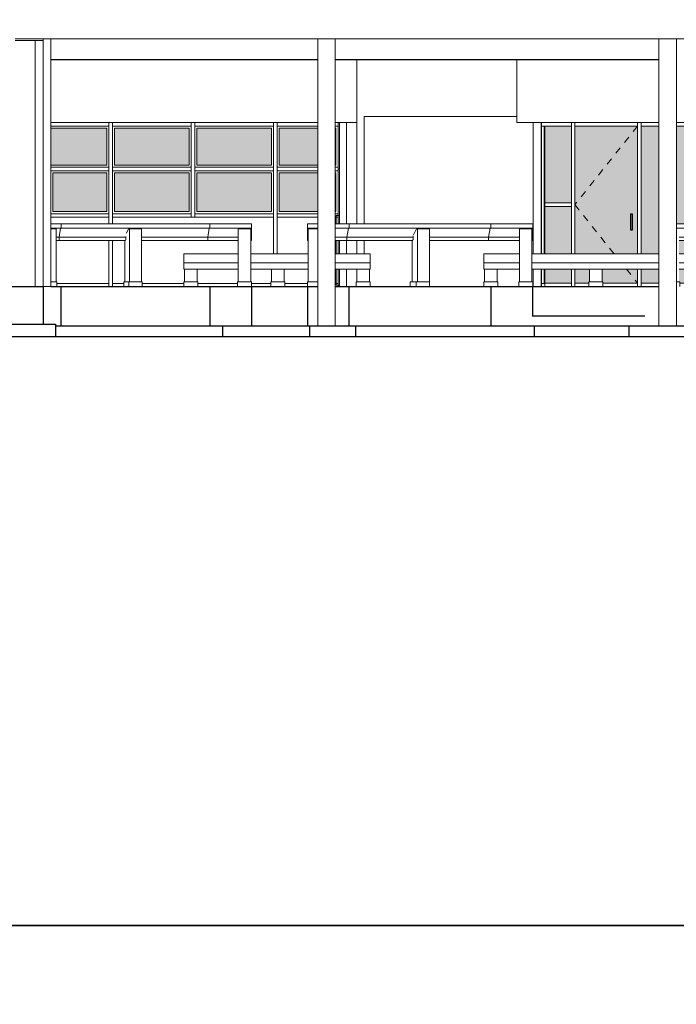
# Model space of a CAD drawing. Header units: metres. Extents: x -18231 to -17951, y 15132 to 15402.
# Tile 113 of 144: x -18162 to -18153, y 15344 to 15359. Entities that reach past the tile are written whole.
import ezdxf

# ---------------------------------------------------------------- set-up
doc = ezdxf.new("R2010")
doc.units = ezdxf.units.M
doc.linetypes.add('Centro', pattern=[31.75, 6.35, -4.7625, 15.875, -4.7625])
doc.linetypes.add('Trazo', pattern=[6.35, 3.175, -3.175])
doc.layers.get('0').update_dxf_attribs({"color": 1})
for name, color, linetype, lineweight in [('A-DOOR', 31, 'Continuous', 18), ('A-DOOR-FRAM', 31, 'Continuous', 25), ('A-FLOR', 192, 'Continuous', 25), ('A-FLOR-HRAL', 11, 'Continuous', 18), ('A-GLAZ', 151, 'Continuous', 18), ('A-GLAZ-CURT', 52, 'Continuous', 18), ('A-GLAZ-CWMG', 51, 'Continuous', 18), ('A-WALL', 113, 'Continuous', 9), ('I-FURN', 30, 'Continuous', 18), ('S-BEAM', 12, 'Continuous', 18), ('S-COLS', 52, 'Continuous', 18)]:
    doc.layers.add(name, color=color, linetype=linetype, lineweight=lineweight)
doc.layers.add('CORTADO', color=192, linetype='Continuous')

# ---------------------------------------------------------------- blocks, each defined once
blk = doc.blocks.new('Pilar rectangular hormigón - 250 x 560 mm 2-475783-Sur')
at = {"layer": 'S-COLS'}
for p, q in [((15837, 3550), (15837, -560)), ((16087, 3550), (16087, -560))]:
    blk.add_line(p, q, dxfattribs=at)
blk = doc.blocks.new('Pilar rectangular hormigón - 100 x 180 mm 2-408747-Sur')
at = {"layer": 'S-COLS'}
for p, q in [((-18393, 2350), (-18393, 1020)), ((-18293, 2350), (-18293, 900)), ((-18293, 660), (-18293, 470)), ((-18293, 250), (-18293, 0)), ((-18393, 20), (-18393, 0))]:
    blk.add_line(p, q, dxfattribs=at)
blk = doc.blocks.new('tramo 2 - tramo 1-219286-Sur')
at = {"layer": 'I-FURN'}
for p, q in [((-15848, 3250), (-15848, 2350)), ((-13813, 2350), (-15848, 2350)), ((-8863, 2350), (-13563, 2350))]:
    blk.add_line(p, q, dxfattribs=at)
blk = doc.blocks.new('Montante rectangular - Montante rectangular - 5 x 10 cm-250563-Sur')
at = {"layer": 'A-GLAZ-CWMG'}
for p, q in [((-18853, 45), (-19178, 45)), ((-18413, 45), (-18453, 45)), ((-18413, 45), (-18413, 0))]:
    blk.add_line(p, q, dxfattribs=at)
blk = doc.blocks.new('Panel de sistema - Acristalado-253153-Sur')
at = {"layer": 'A-GLAZ-CURT'}
for p, q in [((-18393, 1685), (-18413, 1685)), ((-18413, 1660), (-18413, 1045))]:
    blk.add_line(p, q, dxfattribs=at)
blk = doc.blocks.new('Montante rectangular - Montante rectangular - 5 x 10 cm-250222-Sur')
at = {"layer": 'A-GLAZ-CWMG'}
for p, q in [((-18441, 1020), (-18391, 1020)), ((-18441, 900), (-18441, 1020)), ((-18391, 900), (-18391, 1020)), ((-18441, 470), (-18441, 660)), ((-18391, 470), (-18391, 660)), ((-18441, 20), (-18441, 250)), ((-18391, 20), (-18391, 250)), ((-18391, 20), (-18441, 20))]:
    blk.add_line(p, q, dxfattribs=at)
blk = doc.blocks.new('Montante rectangular - Montante rectangular - 5 x 10 cm-V3-Sur')
at = {"layer": 'A-GLAZ-CWMG'}
for p, q in [((-19288, 995), (-19288, 1045)), ((-18703, 1045), (-19288, 1045)), ((-18703, 995), (-19288, 995)), ((-18413, 1045), (-18453, 1045)), ((-18413, 995), (-18453, 995)), ((-18413, 1045), (-18413, 995))]:
    blk.add_line(p, q, dxfattribs=at)
blk = doc.blocks.new('Montante rectangular - Montante rectangular - 5 x 10 cm-250867-Sur')
at = {"layer": 'A-GLAZ-CWMG'}
for p, q in [((-21648, 2300), (-21648, 2350)), ((-20518, 2300), (-21648, 2300)), ((-20518, 2350), (-20518, 2300))]:
    blk.add_line(p, q, dxfattribs=at)
blk = doc.blocks.new('Montante rectangular - Montante rectangular - 5 x 10 cm-394289-Sur')
at = {"layer": 'A-GLAZ-CWMG'}
for q in [(-22443, 45), (-21698, 0)]:
    blk.add_line((-21698, 45), q, dxfattribs=at)
blk = doc.blocks.new('Montante rectangular - Montante rectangular - 5 x 10 cm-V4-Sur')
at = {"layer": 'A-GLAZ-CWMG'}
for p, q in [((-21698, 1045), (-22533, 1045)), ((-21698, 995), (-22533, 995)), ((-21698, 1045), (-21698, 995))]:
    blk.add_line(p, q, dxfattribs=at)
blk = doc.blocks.new('Montante rectangular - Montante rectangular - 5 x 10 cm-250825-Sur')
at = {"layer": 'A-GLAZ-CWMG'}
for p, q in [((-19853, 45), (-20423, 45)), ((-19378, 45), (-19653, 45))]:
    blk.add_line(p, q, dxfattribs=at)
blk = doc.blocks.new('Montante rectangular - Montante rectangular - 5 x 10 cm-250868-Sur')
at = {"layer": 'A-GLAZ-CWMG'}
for p, q in [((-20468, 995), (-20468, 1045)), ((-19338, 1045), (-20468, 1045)), ((-19338, 995), (-20468, 995)), ((-19338, 1045), (-19338, 995))]:
    blk.add_line(p, q, dxfattribs=at)
blk = doc.blocks.new('Montante rectangular - Montante rectangular - 5 x 10 cm-250567-Sur')
at = {"layer": 'A-GLAZ-CWMG'}
for p, q in [((-19288, 2300), (-19288, 2350)), ((-18703, 2300), (-19288, 2300)), ((-18413, 2300), (-18453, 2300)), ((-18413, 2350), (-18413, 2300))]:
    blk.add_line(p, q, dxfattribs=at)
blk = doc.blocks.new('Montante rectangular - Montante rectangular - 5 x 10 cm-250714-Sur')
at = {"layer": 'A-GLAZ-CWMG'}
for p, q in [((-21698, 1685), (-21698, 1020)), ((-21648, 1685), (-21648, 1020))]:
    blk.add_line(p, q, dxfattribs=at)
blk = doc.blocks.new('Montante rectangular - Montante rectangular - 5 x 10 cm-242838-Sur')
at = {"layer": 'A-GLAZ-CWMG'}
for p, q in [((-21698, 1020), (-21698, 900)), ((-21648, 1020), (-21648, 900)), ((-21698, 660), (-21698, 0)), ((-21648, 660), (-21648, 0))]:
    blk.add_line(p, q, dxfattribs=at)
blk = doc.blocks.new('Montante rectangular - Montante rectangular - 5 x 10 cm-V5-Sur')
at = {"layer": 'A-GLAZ-CWMG'}
for p, q in [((-19338, 1020), (-19338, 470)), ((-19288, 1020), (-19288, 470))]:
    blk.add_line(p, q, dxfattribs=at)
blk = doc.blocks.new('Panel de sistema - Acristalado-V6-Sur')
at = {"layer": 'A-GLAZ-CURT'}
for p, q in [((-18413, 2300), (-18413, 1710)), ((-18413, 1685), (-18393, 1685))]:
    blk.add_line(p, q, dxfattribs=at)
blk = doc.blocks.new('Montante rectangular - Montante rectangular - 5 x 10 cm-250715-Sur')
at = {"layer": 'A-GLAZ-CWMG'}
for p, q in [((-21698, 2350), (-21698, 1685)), ((-21648, 2350), (-21648, 1685))]:
    blk.add_line(p, q, dxfattribs=at)
blk = doc.blocks.new('Montante rectangular - Montante rectangular - 5 x 10 cm-250827-Sur')
at = {"layer": 'A-GLAZ-CWMG'}
for p, q in [((-21648, 0), (-21648, 45)), ((-21485, 45), (-21648, 45)), ((-20623, 45), (-21221, 45))]:
    blk.add_line(p, q, dxfattribs=at)
blk = doc.blocks.new('Montante rectangular - Montante rectangular - 5 x 10 cm-250869-Sur')
at = {"layer": 'A-GLAZ-CWMG'}
for p, q in [((-20518, 1685), (-20518, 995)), ((-20468, 1685), (-20468, 995)), ((-20468, 995), (-20518, 995))]:
    blk.add_line(p, q, dxfattribs=at)
blk = doc.blocks.new('Panel de sistema - Acristalado-310424-Sur')
at = {"layer": 'A-GLAZ-CURT'}
for p, q in [((-15458, 470), (-15458, 2300)), ((-15458, 45), (-15458, 250)), ((-15448, 45), (-15458, 45))]:
    blk.add_line(p, q, dxfattribs=at)
blk = doc.blocks.new('Montante rectangular - Montante rectangular - 5 x 10 cm-390611-Sur')
at = {"layer": 'A-GLAZ-CWMG'}
for p, q in [((-15498, 45), (-15498, 0)), ((-15448, 45), (-15498, 45))]:
    blk.add_line(p, q, dxfattribs=at)
blk = doc.blocks.new('Montante rectangular - Montante rectangular - 5 x 10 cm-310422-Sur')
at = {"layer": 'A-GLAZ-CWMG'}
for p, q in [((-15498, 470), (-15498, 2300)), ((-15498, 45), (-15498, 250))]:
    blk.add_line(p, q, dxfattribs=at)
blk = doc.blocks.new('Panel de sistema - Acristalado-393860-Sur')
at = {"layer": 'A-GLAZ-CURT'}
for p, q in [((-15448, 1150), (-15448, 975)), ((-15448, 975), (-15448, 470)), ((-15448, 250), (-15448, 50))]:
    blk.add_line(p, q, dxfattribs=at)
blk = doc.blocks.new('Montante rectangular - Montante rectangular - 5 x 10 cm-393858-Sur')
at = {"layer": 'A-GLAZ-CWMG'}
for p, q in [((-15448, 0), (-15448, 50)), ((-15448, 50), (-15068, 50)), ((-15068, 50), (-15068, 0))]:
    blk.add_line(p, q, dxfattribs=at)
blk = doc.blocks.new('Montante rectangular - Montante rectangular - 5 x 10 cm-391813-Sur')
at = {"layer": 'A-GLAZ-CWMG'}
for p, q in [((-14068, 2300), (-14068, 2350)), ((-14068, 2300), (-13813, 2300)), ((-13563, 2300), (-11290, 2300)), ((-11290, 2350), (-11290, 2300))]:
    blk.add_line(p, q, dxfattribs=at)
blk = doc.blocks.new('Puerta de cristal abatible en muro cortina - Puerta de cristal abatible en muro cortina-611094-Sur')
at = {"layer": 'A-DOOR', "linetype": 'Trazo'}
for p, q in [((-14118, 2300), (-15018, 1175)), ((-15018, 1175), (-14454, 470)), ((-14278, 250), (-14118, 50))]:
    blk.add_line(p, q, dxfattribs=at)
at = {"layer": 'A-DOOR-FRAM'}
for p, q in [((-14220, 1041), (-14220, 812)), ((-14194, 1041), (-14220, 1041)), ((-14194, 812), (-14194, 1041)), ((-14220, 812), (-14194, 812))]:
    blk.add_line(p, q, dxfattribs=at)
blk = doc.blocks.new('Montante rectangular - Montante rectangular - 5 x 10 cm-391822-Sur')
at = {"layer": 'A-GLAZ-CWMG'}
for p, q in [((-15018, 0), (-15018, 50)), ((-15018, 50), (-14818, 50)), ((-14618, 50), (-14118, 50)), ((-14118, 50), (-14118, 0))]:
    blk.add_line(p, q, dxfattribs=at)
blk = doc.blocks.new('Montante rectangular - Montante rectangular - 5 x 10 cm-393857-Sur')
at = {"layer": 'A-GLAZ-CWMG'}
for p, q in [((-15498, 2350), (-15498, 2300)), ((-15498, 2300), (-15068, 2300)), ((-15068, 2350), (-15068, 2300))]:
    blk.add_line(p, q, dxfattribs=at)
blk = doc.blocks.new('Montante rectangular - Montante rectangular - 5 x 10 cm-391823-Sur')
at = {"layer": 'A-GLAZ-CWMG'}
for p, q in [((-15018, 2300), (-15018, 2350)), ((-15018, 2300), (-14118, 2300)), ((-14118, 2350), (-14118, 2300))]:
    blk.add_line(p, q, dxfattribs=at)
blk = doc.blocks.new('Montante rectangular - Montante rectangular - 5 x 10 cm-391816-Sur')
at = {"layer": 'A-GLAZ-CWMG'}
for p, q in [((-14068, 0), (-14068, 50)), ((-14068, 50), (-13813, 50)), ((-13513, 50), (-13313, 50)), ((-13113, 50), (-12238, 50)), ((-11960, 50), (-11418, 50))]:
    blk.add_line(p, q, dxfattribs=at)
blk = doc.blocks.new('Montante rectangular - Montante rectangular - 5 x 10 cm-V56-Sur')
at = {"layer": 'A-GLAZ-CWMG'}
for p, q in [((-14118, 975), (-14118, 470)), ((-14068, 470), (-14068, 975)), ((-14118, 250), (-14118, 0)), ((-14068, 0), (-14068, 250))]:
    blk.add_line(p, q, dxfattribs=at)
blk = doc.blocks.new('Panel de sistema - Acristalado-393861-Sur')
at = {"layer": 'A-GLAZ-CURT'}
for p, q in [((-15448, 2300), (-15448, 1762)), ((-15448, 1762), (-15448, 1200))]:
    blk.add_line(p, q, dxfattribs=at)
blk = doc.blocks.new('Montante rectangular - Montante rectangular - 5 x 10 cm-393521-Sur')
at = {"layer": 'A-GLAZ-CWMG'}
for p, q in [((-6123, 1762), (-6123, 1175)), ((-6073, 1175), (-6073, 1762))]:
    blk.add_line(p, q, dxfattribs=at)
blk = doc.blocks.new('Montante rectangular - Montante rectangular - 5 x 10 cm-393520-Sur')
at = {"layer": 'A-GLAZ-CWMG'}
for p, q in [((-4233, 1762), (-4233, 1175)), ((-4183, 1175), (-4183, 1762))]:
    blk.add_line(p, q, dxfattribs=at)
blk = doc.blocks.new('Montante rectangular - Montante rectangular - 5 x 10 cm-393859-Sur')
at = {"layer": 'A-GLAZ-CWMG'}
for p, q in [((-15448, 1150), (-15448, 1200)), ((-15068, 1200), (-15448, 1200)), ((-15448, 1150), (-15068, 1150)), ((-15068, 1200), (-15068, 1150))]:
    blk.add_line(p, q, dxfattribs=at)
blk = doc.blocks.new('Montante rectangular - Montante rectangular - 5 x 10 cm-358307-Sur')
at = {"layer": 'A-GLAZ-CWMG'}
for p, q in [((-6123, 1175), (-6123, 975)), ((-6073, 975), (-6073, 1175))]:
    blk.add_line(p, q, dxfattribs=at)
blk = doc.blocks.new('Montante rectangular - Montante rectangular - 5 x 10 cm-V58-Sur')
at = {"layer": 'A-GLAZ-CWMG'}
for p, q in [((-4233, 1175), (-4233, 975)), ((-4183, 975), (-4183, 1175))]:
    blk.add_line(p, q, dxfattribs=at)
blk = doc.blocks.new('Montante rectangular - Montante rectangular - 5 x 10 cm-393522-Sur')
at = {"layer": 'A-GLAZ-CWMG'}
for p, q in [((-6123, 2350), (-6123, 1762)), ((-6073, 1762), (-6073, 2350))]:
    blk.add_line(p, q, dxfattribs=at)
blk = doc.blocks.new('baranda andenes - baranda andenes-442398-Sur')
at = {"layer": 'I-FURN'}
for p, q in [((-16323, 340), (-16323, 470)), ((-15813, 470), (-16323, 470)), ((-13813, 470), (-15633, 470)), ((-13113, 470), (-13523, 470)), ((-13113, 470), (-13113, 340)), ((-16323, 250), (-16323, 340)), ((-15813, 340), (-16323, 340)), ((-13813, 340), (-15633, 340)), ((-13113, 340), (-13523, 340)), ((-13113, 340), (-13113, 250)), ((-15813, 250), (-16323, 250)), ((-13813, 250), (-15633, 250)), ((-13113, 250), (-13523, 250)), ((-16323, 70), (-16123, 70)), ((-16323, 0), (-16323, 70)), ((-16123, 0), (-16123, 70)), ((-14818, 70), (-14618, 70)), ((-14818, 0), (-14818, 70)), ((-14618, 0), (-14818, 0)), ((-14618, 0), (-14618, 70)), ((-13313, 70), (-13113, 70)), ((-13313, 0), (-13313, 70)), ((-13113, 70), (-13113, 0))]:
    blk.add_line(p, q, dxfattribs=at)
blk = doc.blocks.new('baranda andenes8 - baranda andenes-447315-Sur')
at = {"layer": 'I-FURN'}
for p, q in [((-20623, 340), (-20623, 470)), ((-19843, 470), (-20623, 470)), ((-18843, 470), (-19663, 470)), ((-17953, 470), (-18453, 470)), ((-17953, 470), (-17953, 340)), ((-20623, 250), (-20623, 340)), ((-19843, 340), (-20623, 340)), ((-18843, 340), (-19663, 340)), ((-17953, 340), (-18453, 340)), ((-17953, 340), (-17953, 250)), ((-19843, 250), (-20623, 250)), ((-18843, 250), (-19663, 250)), ((-17953, 250), (-18453, 250)), ((-20623, 70), (-20423, 70)), ((-20623, 0), (-20623, 70)), ((-20423, 0), (-20423, 70)), ((-19378, 70), (-19178, 70)), ((-19378, 0), (-19378, 70)), ((-19178, 0), (-19378, 0)), ((-19178, 0), (-19178, 70)), ((-18153, 70), (-17953, 70)), ((-18153, 0), (-18153, 70)), ((-17953, 0), (-17953, 70))]:
    blk.add_line(p, q, dxfattribs=at)
blk = doc.blocks.new('baranda andenes9 - baranda andenes-447840-Sur')
at = {"layer": 'I-FURN'}
for p, q in [((-22383, 900), (-22533, 900)), ((-22383, 840), (-22383, 900)), ((-22383, 900), (-20253, 900)), ((-20253, 900), (-19653, 900)), ((-20253, 840), (-20253, 900)), ((-19653, 900), (-19653, 840)), ((-22383, 840), (-22533, 840)), ((-22412, 710), (-22453, 710)), ((-22412, 710), (-22391, 840)), ((-22412, 660), (-22412, 710)), ((-21458, 710), (-22412, 710)), ((-20253, 840), (-22383, 840)), ((-20282, 710), (-21230, 710)), ((-20282, 710), (-20261, 840)), ((-20282, 660), (-20282, 710)), ((-19843, 710), (-20282, 710)), ((-19653, 840), (-20253, 840)), ((-19653, 710), (-19663, 710)), ((-19653, 840), (-19653, 710)), ((-19653, 710), (-19653, 660)), ((-22412, 660), (-22453, 660)), ((-21460, 660), (-22412, 660)), ((-20282, 660), (-21230, 660)), ((-19843, 660), (-20282, 660)), ((-19653, 660), (-19663, 660)), ((-22533, 70), (-22443, 70)), ((-22443, 0), (-22533, 0)), ((-22443, 0), (-22443, 70)), ((-21485, 70), (-21415, 70)), ((-21485, 70), (-21485, 0)), ((-21415, 70), (-21221, 70)), ((-21415, 0), (-21415, 70)), ((-21221, 0), (-21415, 0)), ((-21221, 0), (-21221, 70)), ((-19853, 70), (-19653, 70)), ((-19853, 0), (-19853, 70)), ((-19653, 0), (-19853, 0)), ((-19653, 0), (-19653, 70))]:
    blk.add_line(p, q, dxfattribs=at)
blk = doc.blocks.new('baranda andenes10 - baranda andenes-451685-Sur')
at = {"layer": 'I-FURN'}
for p, q in [((-18853, 840), (-18853, 900)), ((-18703, 900), (-18853, 900)), ((-18253, 900), (-18453, 900)), ((-18253, 840), (-18253, 900)), ((-18253, 900), (-16223, 900)), ((-15623, 900), (-16223, 900)), ((-16223, 900), (-16223, 840)), ((-15623, 900), (-15623, 840)), ((-18853, 710), (-18853, 840)), ((-18703, 840), (-18853, 840)), ((-18853, 660), (-18853, 710)), ((-18843, 710), (-18853, 710)), ((-18253, 840), (-18453, 840)), ((-18288, 710), (-18453, 710)), ((-18288, 710), (-18263, 840)), ((-18288, 660), (-18288, 710)), ((-17337, 710), (-18288, 710)), ((-16223, 840), (-18253, 840)), ((-16258, 710), (-17102, 710)), ((-16233, 840), (-16258, 710)), ((-15813, 710), (-16258, 710)), ((-16258, 710), (-16258, 660)), ((-16223, 840), (-15623, 840)), ((-15623, 710), (-15633, 710)), ((-15623, 840), (-15623, 710)), ((-15623, 710), (-15623, 660)), ((-18843, 660), (-18853, 660)), ((-18288, 660), (-18453, 660)), ((-17343, 660), (-18288, 660)), ((-16258, 660), (-17102, 660)), ((-16258, 660), (-15813, 660)), ((-15633, 660), (-15623, 660)), ((-18853, 70), (-18703, 70)), ((-18853, 0), (-18853, 70)), ((-18703, 0), (-18853, 0)), ((-17378, 70), (-17292, 70)), ((-17378, 70), (-17378, 0)), ((-17292, 70), (-17100, 70)), ((-17292, 0), (-17292, 70)), ((-17100, 0), (-17292, 0)), ((-17100, 0), (-17100, 70)), ((-15823, 70), (-15623, 70)), ((-15823, 0), (-15823, 70)), ((-15623, 0), (-15823, 0)), ((-15623, 0), (-15623, 70))]:
    blk.add_line(p, q, dxfattribs=at)
blk = doc.blocks.new('baranda andenes11 - baranda andenes-452549-Sur')
at = {"layer": 'I-FURN'}
for p, q in [((-13113, 900), (-13563, 900)), ((-13113, 840), (-13113, 900)), ((-13113, 900), (-11083, 900)), ((-10483, 900), (-11083, 900)), ((-11083, 900), (-11083, 840)), ((-10483, 900), (-10483, 840)), ((-13113, 840), (-13563, 840)), ((-13148, 710), (-13523, 710)), ((-13148, 710), (-13123, 840)), ((-13148, 660), (-13148, 710)), ((-12197, 710), (-13148, 710)), ((-11083, 840), (-13113, 840)), ((-11118, 710), (-11958, 710)), ((-11093, 840), (-11118, 710)), ((-10673, 710), (-11118, 710)), ((-11118, 710), (-11118, 660)), ((-11083, 840), (-10483, 840)), ((-10483, 710), (-10493, 710)), ((-10483, 840), (-10483, 710)), ((-10483, 710), (-10483, 660)), ((-13148, 660), (-13523, 660)), ((-12203, 660), (-13148, 660)), ((-11118, 660), (-11958, 660)), ((-11118, 660), (-10673, 660)), ((-10493, 660), (-10483, 660)), ((-13563, 70), (-13513, 70)), ((-13513, 0), (-13513, 70)), ((-12238, 70), (-12152, 70)), ((-12238, 70), (-12238, 0)), ((-12152, 70), (-12134, 70)), ((-12152, 0), (-12152, 70)), ((-11960, 0), (-11960, 70)), ((-10683, 70), (-10483, 70)), ((-10683, 0), (-10683, 70)), ((-10483, 0), (-10683, 0)), ((-10483, 0), (-10483, 70))]:
    blk.add_line(p, q, dxfattribs=at)

msp = doc.modelspace()

# ---------------------------------------------------------------- hatches: boundary and pattern name
at = {"layer": 'A-FLOR-HRAL', "true_color": 0xc7c8ca, "transparency": 33554483}
h = msp.add_hatch(color=9, dxfattribs=at)
h.dxf.hatch_style = 1
h.paths.add_polyline_path([(-18161.087, 15357.008), (-18161.893, 15357.008), (-18161.893, 15356.477), (-18161.087, 15356.477)])
h.paths.add_polyline_path([(-18161.087, 15356.366), (-18161.863, 15356.366), (-18161.863, 15355.81), (-18161.087, 15355.81)])
h.paths.add_polyline_path([(-18159.904, 15357.008), (-18160.977, 15357.008), (-18160.977, 15356.477), (-18159.904, 15356.477)])
h.paths.add_polyline_path([(-18159.904, 15356.366), (-18160.977, 15356.366), (-18160.977, 15355.81), (-18159.904, 15355.81)])
h.paths.add_polyline_path([(-18158.721, 15357.008), (-18159.794, 15357.008), (-18159.794, 15356.477), (-18158.721, 15356.477)])
h.paths.add_polyline_path([(-18158.721, 15356.366), (-18159.794, 15356.366), (-18159.794, 15355.81), (-18158.721, 15355.81)])
h.paths.add_polyline_path([(-18158.054, 15357.008), (-18158.611, 15357.008), (-18158.611, 15356.477), (-18158.054, 15356.477)])
h.paths.add_polyline_path([(-18158.054, 15356.366), (-18158.611, 15356.366), (-18158.611, 15355.81), (-18158.054, 15355.81)])
h.paths.add_polyline_path([(-18157.794, 15356.366), (-18157.804, 15356.366), (-18157.804, 15355.823), (-18157.794, 15355.81)])
h.paths.add_polyline_path([(-18157.794, 15357.008), (-18157.804, 15357.008), (-18157.804, 15356.489), (-18157.794, 15356.477)])
h = msp.add_hatch(color=9, dxfattribs=at)
h.dxf.hatch_style = 1
h.paths.add_polyline_path([(-18154.41, 15356.499), (-18154.41, 15357.038), (-18154.791, 15357.038), (-18154.791, 15356.499), (-18154.791, 15355.935), (-18154.41, 15355.935)])
h.paths.add_polyline_path([(-18154.41, 15355.71), (-18154.41, 15355.885), (-18154.791, 15355.885), (-18154.791, 15355.71), (-18154.791, 15355.203), (-18154.41, 15355.203)])
h.paths.add_polyline_path([(-18154.41, 15354.983), (-18154.791, 15354.983), (-18154.791, 15354.782), (-18154.41, 15354.782)])
h.paths.add_polyline_path([(-18154.149, 15354.983), (-18154.36, 15354.983), (-18154.36, 15354.782), (-18154.159, 15354.782), (-18154.159, 15354.802), (-18154.149, 15354.802)])
h.paths.add_polyline_path([(-18153.618, 15354.983), (-18153.969, 15354.983), (-18153.969, 15354.802), (-18153.959, 15354.802), (-18153.959, 15354.782), (-18153.457, 15354.782)])
h.paths.add_polyline_path([(-18154.36, 15355.91), (-18154.36, 15355.71), (-18154.36, 15355.203), (-18153.794, 15355.203)], flags=17)
h.paths.add_polyline_path([(-18153.457, 15355.71), (-18153.457, 15355.91), (-18153.457, 15356.499), (-18153.457, 15357.038), (-18154.36, 15355.91), (-18153.794, 15355.203), (-18153.457, 15355.203)])
h.paths.add_polyline_path([(-18153.559, 15355.775), (-18153.534, 15355.775), (-18153.534, 15355.546), (-18153.559, 15355.546)], flags=16)
h.paths.add_polyline_path([(-18153.457, 15357.038), (-18154.36, 15357.038), (-18154.36, 15356.499), (-18154.36, 15355.91)])
h.paths.add_polyline_path([(-18153.457, 15354.983), (-18153.618, 15354.983), (-18153.457, 15354.782)], flags=17)
h.paths.add_polyline_path([(-18153.152, 15357.038), (-18153.407, 15357.038), (-18153.407, 15356.499), (-18153.407, 15355.91), (-18153.407, 15355.71), (-18153.407, 15355.203), (-18153.152, 15355.203)])
h.paths.add_polyline_path([(-18153.152, 15354.983), (-18153.407, 15354.983), (-18153.407, 15354.782), (-18153.152, 15354.782)])
h.paths.add_polyline_path([(-18152.64, 15354.983), (-18152.861, 15354.983), (-18152.861, 15354.802), (-18152.851, 15354.802), (-18152.851, 15354.782), (-18152.65, 15354.782), (-18152.65, 15354.802), (-18152.64, 15354.802)], flags=17)
h.paths.add_polyline_path([(-18150.74, 15354.983), (-18150.75, 15354.983), (-18150.75, 15355.073), (-18150.75, 15355.203), (-18150.622, 15355.203), (-18150.622, 15355.394), (-18151.292, 15355.394), (-18151.292, 15354.802), (-18151.293, 15354.782), (-18150.75, 15354.782), (-18150.75, 15354.802), (-18150.74, 15354.802)])
h.paths.add_polyline_path([(-18151.546, 15355.394), (-18152.485, 15355.394), (-18152.861, 15355.394), (-18152.861, 15355.203), (-18152.45, 15355.203), (-18152.45, 15355.073), (-18152.45, 15354.983), (-18152.46, 15354.983), (-18152.46, 15354.802), (-18152.45, 15354.802), (-18152.45, 15354.782), (-18151.573, 15354.782), (-18151.573, 15354.802), (-18151.546, 15354.802)])
h.paths.add_polyline_path([(-18150.622, 15356.499), (-18150.622, 15357.038), (-18152.901, 15357.038), (-18152.901, 15355.634), (-18152.45, 15355.634), (-18150.622, 15355.634), (-18150.622, 15355.71), (-18150.622, 15355.91)])
h.paths.add_polyline_path([(-18149.168, 15356.444), (-18150.542, 15356.444), (-18150.542, 15355.965), (-18149.168, 15355.965)])
h.paths.add_polyline_path([(-18149.138, 15357.038), (-18150.572, 15357.038), (-18150.572, 15356.524), (-18149.138, 15356.524)])
h.paths.add_polyline_path([(-18148.189, 15357.038), (-18149.088, 15357.038), (-18149.088, 15356.499), (-18149.088, 15355.91), (-18149.088, 15355.735), (-18148.189, 15355.735)])
h.paths.add_polyline_path([(-18146.57, 15356.499), (-18146.57, 15357.038), (-18147.885, 15357.038), (-18147.885, 15356.499), (-18147.885, 15355.91), (-18147.885, 15355.735), (-18146.575, 15355.735), (-18146.57, 15355.735), (-18146.57, 15355.91)])
h.paths.add_polyline_path([(-18145.442, 15356.499), (-18145.442, 15357.038), (-18146.57, 15357.038), (-18146.57, 15356.499), (-18146.57, 15355.91), (-18146.57, 15355.735), (-18146.57, 15355.684), (-18146.57, 15355.634), (-18145.482, 15355.634), (-18145.442, 15355.634), (-18145.442, 15355.71), (-18145.442, 15355.91)])
h.paths.add_polyline_path([(-18145.442, 15355.394), (-18145.513, 15355.394), (-18146.527, 15355.394), (-18146.527, 15354.802), (-18146.515, 15354.802), (-18146.515, 15354.782), (-18145.838, 15354.782), (-18145.838, 15354.802), (-18145.828, 15354.802), (-18145.828, 15354.983), (-18145.838, 15354.983), (-18145.838, 15355.073), (-18145.838, 15355.203), (-18145.442, 15355.203)])
h.paths.add_polyline_path([(-18145.442, 15354.983), (-18145.647, 15354.983), (-18145.647, 15354.802), (-18145.637, 15354.802), (-18145.637, 15354.782), (-18145.442, 15354.782)], flags=17)
h.paths.add_polyline_path([(-18145.071, 15354.983), (-18145.392, 15354.983), (-18145.392, 15354.782), (-18145.081, 15354.782), (-18145.081, 15354.802), (-18145.071, 15354.802)])
h.paths.add_polyline_path([(-18145.071, 15355.394), (-18145.392, 15355.394), (-18145.392, 15355.203), (-18145.071, 15355.203)], flags=17)
h.paths.add_polyline_path([(-18143.547, 15356.499), (-18143.547, 15357.038), (-18145.392, 15357.038), (-18145.392, 15356.499), (-18145.392, 15355.91), (-18145.392, 15355.71), (-18145.392, 15355.634), (-18144.881, 15355.634), (-18144.881, 15355.574), (-18144.881, 15355.444), (-18144.881, 15355.394), (-18144.891, 15355.394), (-18144.891, 15355.203), (-18143.547, 15355.203), (-18143.547, 15355.71), (-18143.547, 15355.91)])
h.paths.add_polyline_path([(-18144.319, 15354.983), (-18144.891, 15354.983), (-18144.891, 15354.802), (-18144.881, 15354.802), (-18144.881, 15354.782), (-18144.329, 15354.782), (-18144.329, 15354.802), (-18144.319, 15354.802)])
h.paths.add_polyline_path([(-18143.547, 15354.983), (-18144.139, 15354.983), (-18144.139, 15354.802), (-18144.129, 15354.802), (-18144.129, 15354.782), (-18143.547, 15354.782)])
h.paths.add_polyline_path([(-18142.575, 15357.038), (-18142.976, 15357.038), (-18142.976, 15355.935), (-18142.575, 15355.935), (-18142.575, 15356.499)])
h.paths.add_polyline_path([(-18143.226, 15357.038), (-18143.497, 15357.038), (-18143.497, 15356.499), (-18143.497, 15355.935), (-18143.226, 15355.935)])
h.paths.add_polyline_path([(-18143.226, 15355.885), (-18143.497, 15355.885), (-18143.497, 15355.71), (-18143.497, 15355.634), (-18143.226, 15355.634)])
h.paths.add_polyline_path([(-18142.575, 15355.885), (-18142.976, 15355.885), (-18142.976, 15355.634), (-18142.925, 15355.634), (-18142.575, 15355.634), (-18142.575, 15355.71)])
h.paths.add_polyline_path([(-18142.575, 15355.394), (-18142.956, 15355.394), (-18142.976, 15355.394), (-18142.976, 15355.203), (-18142.62, 15355.203), (-18142.62, 15355.073), (-18142.62, 15354.983), (-18142.63, 15354.983), (-18142.63, 15354.802), (-18142.62, 15354.802), (-18142.62, 15354.782), (-18142.575, 15354.782)])
h.paths.add_polyline_path([(-18143.226, 15355.394), (-18143.336, 15355.394), (-18143.336, 15355.203), (-18143.226, 15355.203)])
h.paths.add_polyline_path([(-18143.226, 15354.983), (-18143.336, 15354.983), (-18143.336, 15354.802), (-18143.326, 15354.802), (-18143.326, 15354.782), (-18143.226, 15354.782)])
h.paths.add_polyline_path([(-18142.81, 15354.983), (-18142.976, 15354.983), (-18142.976, 15354.782), (-18142.82, 15354.782), (-18142.82, 15354.802), (-18142.81, 15354.802)], flags=17)

# ---------------------------------------------------------------- linework, layer by layer
for points in [[(-18070.692, 15345.555), (-18202.336, 15345.555), (-18202.336, 15402.127), (-18070.692, 15402.127)], [(-18070.692, 15288.982), (-18202.336, 15288.982), (-18202.336, 15345.555), (-18070.692, 15345.555)]]:
    msp.add_lwpolyline(points, close=True)
at = {"layer": 'A-FLOR'}
for p, q in [((-18158.054, 15357.99), (-18161.894, 15357.99)), ((-18153.152, 15357.99), (-18157.804, 15357.99)), ((-18167.067, 15354.732), (-18162.004, 15354.732)), ((-18162.004, 15354.732), (-18162.004, 15354.191)), ((-18161.894, 15354.732), (-18158.054, 15354.732)), ((-18161.744, 15354.171), (-18161.744, 15354.732)), ((-18159.608, 15354.732), (-18159.608, 15354.171)), ((-18159.007, 15354.732), (-18159.007, 15354.171)), ((-18158.205, 15354.732), (-18158.205, 15354.171)), ((-18157.804, 15354.732), (-18153.152, 15354.732)), ((-18157.603, 15354.171), (-18157.603, 15354.732)), ((-18155.568, 15354.732), (-18155.568, 15354.171)), ((-18154.966, 15354.732), (-18154.966, 15354.302)), ((-18154.966, 15354.311), (-18153.352, 15354.311)), ((-18186.674, 15354.191), (-18161.824, 15354.191)), ((-18161.824, 15354.191), (-18161.824, 15354.01)), ((-18161.824, 15354.171), (-18148.577, 15354.171)), ((-18159.42, 15354.01), (-18159.42, 15354.171)), ((-18158.174, 15354.171), (-18158.174, 15354.01)), ((-18157.513, 15354.171), (-18157.513, 15354.01)), ((-18154.938, 15354.01), (-18154.938, 15354.171)), ((-18153.584, 15354.171), (-18153.584, 15354.01))]:
    msp.add_line(p, q, dxfattribs=at)
at = {"layer": 'A-GLAZ'}
for p, q in [((-18161.894, 15357.008), (-18161.087, 15357.008)), ((-18161.087, 15357.008), (-18161.087, 15356.477)), ((-18160.977, 15356.477), (-18160.977, 15357.008)), ((-18160.977, 15357.008), (-18159.904, 15357.008)), ((-18159.904, 15357.008), (-18159.904, 15356.477)), ((-18159.794, 15356.477), (-18159.794, 15357.008)), ((-18159.794, 15357.008), (-18158.721, 15357.008)), ((-18158.721, 15357.008), (-18158.721, 15356.477)), ((-18158.611, 15356.477), (-18158.611, 15357.008)), ((-18158.611, 15357.008), (-18158.054, 15357.008)), ((-18157.804, 15357.008), (-18157.794, 15357.008)), ((-18157.794, 15357.008), (-18157.794, 15356.477)), ((-18161.087, 15356.477), (-18161.894, 15356.477)), ((-18161.863, 15355.81), (-18161.863, 15356.366)), ((-18161.863, 15356.366), (-18161.087, 15356.366)), ((-18161.087, 15356.366), (-18161.087, 15355.81)), ((-18159.904, 15356.477), (-18160.977, 15356.477)), ((-18160.977, 15355.81), (-18160.977, 15356.366)), ((-18160.977, 15356.366), (-18159.904, 15356.366)), ((-18159.904, 15356.366), (-18159.904, 15355.81)), ((-18158.721, 15356.477), (-18159.794, 15356.477)), ((-18159.794, 15355.81), (-18159.794, 15356.366)), ((-18159.794, 15356.366), (-18158.721, 15356.366)), ((-18158.721, 15356.366), (-18158.721, 15355.81)), ((-18158.054, 15356.477), (-18158.611, 15356.477)), ((-18158.611, 15355.81), (-18158.611, 15356.366)), ((-18158.611, 15356.366), (-18158.054, 15356.366)), ((-18157.794, 15356.477), (-18157.804, 15356.477)), ((-18157.804, 15356.366), (-18157.794, 15356.366)), ((-18157.794, 15356.366), (-18157.794, 15355.81)), ((-18161.087, 15355.81), (-18161.863, 15355.81)), ((-18159.904, 15355.81), (-18160.977, 15355.81)), ((-18158.721, 15355.81), (-18159.794, 15355.81)), ((-18158.054, 15355.81), (-18158.611, 15355.81)), ((-18157.794, 15355.81), (-18157.804, 15355.81))]:
    msp.add_line(p, q, dxfattribs=at)
at = {"layer": 'A-GLAZ', "linetype": 'Centro'}
for p, q in [((-18157.794, 15356.477), (-18157.804, 15356.489)), ((-18157.794, 15356.477), (-18157.804, 15356.489)), ((-18157.794, 15355.81), (-18157.804, 15355.823)), ((-18157.794, 15355.81), (-18157.804, 15355.823))]:
    msp.add_line(p, q, dxfattribs=at)
at = {"layer": 'A-GLAZ-CWMG'}
msp.add_line((-18161.057, 15357.038), (-18161.894, 15357.038), dxfattribs=at)
at = {"layer": 'A-WALL'}
for p, q in [((-18162.004, 15358.268), (-18162.405, 15358.268)), ((-18162.004, 15358.291), (-18162.004, 15354.732)), ((-18157.493, 15357.99), (-18157.493, 15355.634)), ((-18161.893, 15355.634), (-18161.893, 15357.088)), ((-18161.893, 15357.088), (-18158.054, 15357.088)), ((-18157.804, 15357.088), (-18157.493, 15357.088)), ((-18157.387, 15355.634), (-18157.387, 15357.178)), ((-18157.387, 15357.178), (-18155.192, 15357.178)), ((-18154.96, 15357.088), (-18154.96, 15355.203)), ((-18154.846, 15357.038), (-18154.846, 15357.088)), ((-18154.846, 15357.038), (-18154.846, 15355.203)), ((-18154.841, 15357.038), (-18154.846, 15357.038)), ((-18161.057, 15355.73), (-18161.893, 15355.73)), ((-18161.057, 15355.634), (-18161.057, 15355.73)), ((-18158.691, 15355.73), (-18161.007, 15355.73)), ((-18161.007, 15355.73), (-18161.007, 15355.634)), ((-18158.691, 15355.203), (-18158.691, 15355.73)), ((-18158.054, 15355.73), (-18158.641, 15355.73)), ((-18158.641, 15355.73), (-18158.641, 15355.203)), ((-18157.763, 15355.73), (-18157.804, 15355.73)), ((-18157.763, 15355.634), (-18157.763, 15355.73)), ((-18161.814, 15355.564), (-18161.894, 15355.564)), ((-18161.814, 15355.564), (-18161.814, 15354.802)), ((-18160.774, 15355.564), (-18160.802, 15355.499)), ((-18160.587, 15355.564), (-18160.774, 15355.564)), ((-18160.762, 15354.802), (-18160.762, 15355.564)), ((-18160.587, 15355.564), (-18160.587, 15354.802)), ((-18159.197, 15354.802), (-18159.197, 15355.564)), ((-18159.017, 15355.564), (-18159.197, 15355.564)), ((-18159.017, 15355.564), (-18159.017, 15354.802)), ((-18158.195, 15354.802), (-18158.195, 15355.564)), ((-18158.054, 15355.564), (-18158.195, 15355.564)), ((-18156.636, 15355.564), (-18156.679, 15355.476)), ((-18156.449, 15355.564), (-18156.636, 15355.564)), ((-18156.622, 15354.802), (-18156.622, 15355.564)), ((-18156.449, 15355.564), (-18156.449, 15354.802)), ((-18155.157, 15354.802), (-18155.157, 15355.564)), ((-18154.976, 15355.564), (-18155.157, 15355.564)), ((-18154.976, 15355.564), (-18154.976, 15354.802)), ((-18161.057, 15354.777), (-18161.057, 15355.394)), ((-18161.007, 15355.394), (-18161.007, 15354.777)), ((-18160.828, 15355.394), (-18160.828, 15354.802)), ((-18160.816, 15355.404), (-18160.819, 15355.404)), ((-18160.816, 15355.452), (-18160.816, 15355.404)), ((-18157.763, 15355.203), (-18157.763, 15355.394)), ((-18157.493, 15355.394), (-18157.493, 15355.203)), ((-18157.387, 15355.203), (-18157.387, 15355.394)), ((-18156.699, 15355.394), (-18156.699, 15354.802)), ((-18156.684, 15355.404), (-18156.691, 15355.404)), ((-18156.684, 15355.461), (-18156.684, 15355.404)), ((-18159.969, 15354.802), (-18159.969, 15354.983)), ((-18159.789, 15354.983), (-18159.789, 15354.802)), ((-18158.721, 15354.802), (-18158.721, 15354.983)), ((-18158.54, 15354.983), (-18158.54, 15354.802)), ((-18157.763, 15354.777), (-18157.763, 15354.983)), ((-18157.493, 15354.802), (-18157.493, 15354.983)), ((-18157.312, 15354.983), (-18157.312, 15354.802)), ((-18155.658, 15354.802), (-18155.658, 15354.983)), ((-18155.477, 15354.983), (-18155.477, 15354.802)), ((-18154.96, 15354.983), (-18154.96, 15354.732)), ((-18154.846, 15354.983), (-18154.846, 15354.732)), ((-18154.149, 15354.802), (-18154.149, 15354.983)), ((-18153.969, 15354.983), (-18153.969, 15354.802)), ((-18160.587, 15354.802), (-18160.762, 15354.802)), ((-18156.449, 15354.802), (-18156.622, 15354.802)), ((-18161.804, 15354.777), (-18161.057, 15354.777)), ((-18161.007, 15354.777), (-18160.843, 15354.777)), ((-18160.578, 15354.777), (-18159.979, 15354.777)), ((-18159.779, 15354.777), (-18159.207, 15354.777)), ((-18159.007, 15354.777), (-18158.731, 15354.777)), ((-18158.53, 15354.777), (-18158.205, 15354.777)), ((-18157.804, 15354.777), (-18157.763, 15354.777))]:
    msp.add_line(p, q, dxfattribs=at)
at = {"layer": 'CORTADO'}
msp.add_line((-18104.941, 15354.01), (-18183.831, 15354.01), dxfattribs=at)
at = {"layer": 'S-BEAM'}
for p, q in [((-18162.405, 15358.291), (-18161.904, 15358.291)), ((-18161.904, 15358.291), (-18118.764, 15358.291))]:
    msp.add_line(p, q, dxfattribs=at)
at = {"layer": 'S-COLS'}
for p, q in [((-18162.115, 15354.732), (-18162.115, 15358.268)), ((-18161.894, 15354.732), (-18161.894, 15358.291)), ((-18158.054, 15354.171), (-18158.054, 15358.291)), ((-18157.804, 15354.171), (-18157.804, 15358.291)), ((-18161.894, 15354.732), (-18162.115, 15354.732))]:
    msp.add_line(p, q, dxfattribs=at)

# ---------------------------------------------------------------- block references
at = {"layer": 'A-DOOR', "xscale": 0.001002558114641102, "yscale": 0.001002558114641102, "zscale": 0.001002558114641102}
msp.add_blockref('Puerta de cristal abatible en muro cortina - Puerta de cristal abatible en muro cortina-611094-Sur', (-18139.303, 15354.732), dxfattribs=at)
at = {"layer": 'A-GLAZ-CURT', "xscale": 0.001002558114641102, "yscale": 0.001002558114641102, "zscale": 0.001002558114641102}
for name in ['Panel de sistema - Acristalado-V6-Sur', 'Panel de sistema - Acristalado-310424-Sur', 'Panel de sistema - Acristalado-393861-Sur', 'Panel de sistema - Acristalado-253153-Sur', 'Panel de sistema - Acristalado-393860-Sur']:
    msp.add_blockref(name, (-18139.303, 15354.732), dxfattribs=at)
at = {"layer": 'A-GLAZ-CWMG', "xscale": 0.001002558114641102, "yscale": 0.001002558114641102, "zscale": 0.001002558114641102}
for name, p in [('Montante rectangular - Montante rectangular - 5 x 10 cm-250715-Sur', (-18139.303, 15354.732)), ('Montante rectangular - Montante rectangular - 5 x 10 cm-250867-Sur', (-18139.303, 15354.732)), ('Montante rectangular - Montante rectangular - 5 x 10 cm-250715-Sur', (-18138.12, 15354.732)), ('Montante rectangular - Montante rectangular - 5 x 10 cm-250867-Sur', (-18138.12, 15354.732)), ('Montante rectangular - Montante rectangular - 5 x 10 cm-250715-Sur', (-18136.937, 15354.732)), ('Montante rectangular - Montante rectangular - 5 x 10 cm-250567-Sur', (-18139.303, 15354.732)), ('Montante rectangular - Montante rectangular - 5 x 10 cm-393857-Sur', (-18139.303, 15354.732)), ('Montante rectangular - Montante rectangular - 5 x 10 cm-393522-Sur', (-18148.271, 15354.732)), ('Montante rectangular - Montante rectangular - 5 x 10 cm-391823-Sur', (-18139.303, 15354.732)), ('Montante rectangular - Montante rectangular - 5 x 10 cm-393522-Sur', (-18147.319, 15354.732)), ('Montante rectangular - Montante rectangular - 5 x 10 cm-391813-Sur', (-18139.303, 15354.732)), ('Montante rectangular - Montante rectangular - 5 x 10 cm-310422-Sur', (-18139.303, 15354.732)), ('Montante rectangular - Montante rectangular - 5 x 10 cm-393520-Sur', (-18150.166, 15354.732)), ('Montante rectangular - Montante rectangular - 5 x 10 cm-393521-Sur', (-18147.319, 15354.732)), ('Montante rectangular - Montante rectangular - 5 x 10 cm-V4-Sur', (-18139.303, 15355.399)), ('Montante rectangular - Montante rectangular - 5 x 10 cm-250714-Sur', (-18139.303, 15354.732)), ('Montante rectangular - Montante rectangular - 5 x 10 cm-250868-Sur', (-18140.486, 15355.399)), ('Montante rectangular - Montante rectangular - 5 x 10 cm-250869-Sur', (-18139.303, 15354.732)), ('Montante rectangular - Montante rectangular - 5 x 10 cm-250868-Sur', (-18139.303, 15355.399)), ('Montante rectangular - Montante rectangular - 5 x 10 cm-250714-Sur', (-18136.937, 15354.732)), ('Montante rectangular - Montante rectangular - 5 x 10 cm-V3-Sur', (-18139.303, 15355.399)), ('Montante rectangular - Montante rectangular - 5 x 10 cm-393859-Sur', (-18139.303, 15354.732)), ('Montante rectangular - Montante rectangular - 5 x 10 cm-V58-Sur', (-18150.166, 15354.732)), ('Montante rectangular - Montante rectangular - 5 x 10 cm-358307-Sur', (-18147.319, 15354.732)), ('Montante rectangular - Montante rectangular - 5 x 10 cm-V4-Sur', (-18139.303, 15354.732)), ('Montante rectangular - Montante rectangular - 5 x 10 cm-242838-Sur', (-18139.303, 15354.732)), ('Montante rectangular - Montante rectangular - 5 x 10 cm-250868-Sur', (-18140.486, 15354.732)), ('Montante rectangular - Montante rectangular - 5 x 10 cm-250868-Sur', (-18139.303, 15354.732)), ('Montante rectangular - Montante rectangular - 5 x 10 cm-V5-Sur', (-18139.303, 15354.732)), ('Montante rectangular - Montante rectangular - 5 x 10 cm-V3-Sur', (-18139.303, 15354.732)), ('Montante rectangular - Montante rectangular - 5 x 10 cm-250222-Sur', (-18139.303, 15354.732)), ('Montante rectangular - Montante rectangular - 5 x 10 cm-V56-Sur', (-18140.256, 15354.732)), ('Montante rectangular - Montante rectangular - 5 x 10 cm-V56-Sur', (-18139.303, 15354.732)), ('Montante rectangular - Montante rectangular - 5 x 10 cm-394289-Sur', (-18139.303, 15354.732)), ('Montante rectangular - Montante rectangular - 5 x 10 cm-250827-Sur', (-18139.303, 15354.732)), ('Montante rectangular - Montante rectangular - 5 x 10 cm-250825-Sur', (-18139.303, 15354.732)), ('Montante rectangular - Montante rectangular - 5 x 10 cm-250563-Sur', (-18139.303, 15354.732)), ('Montante rectangular - Montante rectangular - 5 x 10 cm-390611-Sur', (-18139.303, 15354.732)), ('Montante rectangular - Montante rectangular - 5 x 10 cm-393858-Sur', (-18139.303, 15354.732)), ('Montante rectangular - Montante rectangular - 5 x 10 cm-391822-Sur', (-18139.303, 15354.732)), ('Montante rectangular - Montante rectangular - 5 x 10 cm-391816-Sur', (-18139.303, 15354.732))]:
    msp.add_blockref(name, p, dxfattribs=at)
at = {"layer": 'I-FURN', "xscale": 0.001002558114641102, "yscale": 0.001002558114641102, "zscale": 0.001002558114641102}
for name in ['tramo 2 - tramo 1-219286-Sur', 'baranda andenes9 - baranda andenes-447840-Sur', 'baranda andenes10 - baranda andenes-451685-Sur', 'baranda andenes11 - baranda andenes-452549-Sur', 'baranda andenes8 - baranda andenes-447315-Sur', 'baranda andenes - baranda andenes-442398-Sur']:
    msp.add_blockref(name, (-18139.303, 15354.732), dxfattribs=at)
at = {"layer": 'S-COLS', "xscale": 0.001002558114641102, "yscale": 0.001002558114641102, "zscale": 0.001002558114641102}
for name, p in [('Pilar rectangular hormigón - 250 x 560 mm 2-475783-Sur', (-18169.029, 15354.732)), ('Pilar rectangular hormigón - 100 x 180 mm 2-408747-Sur', (-18139.303, 15354.732))]:
    msp.add_blockref(name, p, dxfattribs=at)

doc.saveas('drawing.dxf')
